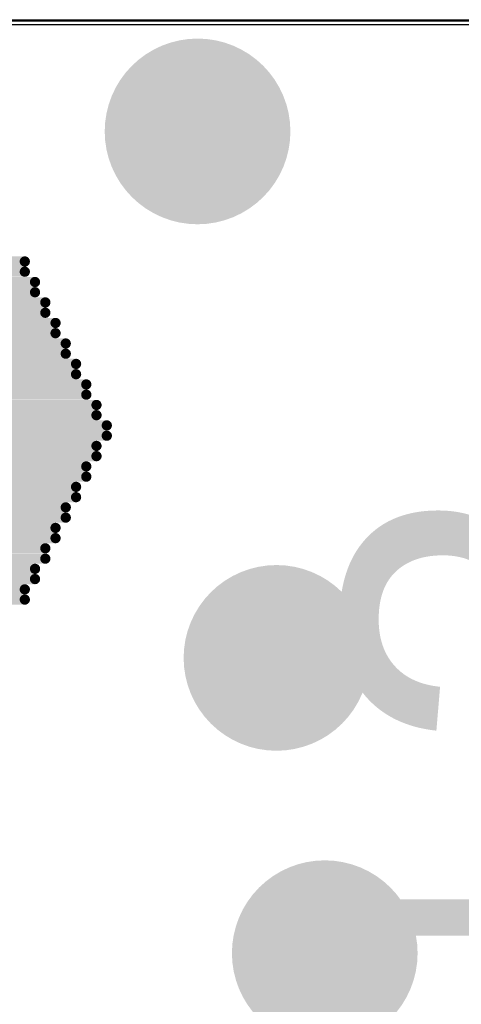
# Model space of a CAD drawing. Header units: millimetres. Extents: x 2.35 to 5.71, y 2.27 to 4.47.
# Tile 57 of 59: x 3.6352 to 3.6828, y 4.1928 to 4.2989. Entities that reach past the tile are written whole.
import ezdxf

# ---------------------------------------------------------------- set-up
doc = ezdxf.new("R2010")
doc.units = ezdxf.units.MM
doc.header["$MEASUREMENT"] = 0
for name, color, linetype in [('BottomLayer', 5, 'Continuous'), ('BottomOverlay', 54, 'Continuous'), ('MidLayer1', 16, 'Continuous'), ('MidLayer2', 76, 'Continuous'), ('MultiLayer', 9, 'Continuous'), ('TopLayer', 1, 'Continuous'), ('TopOverlay', 2, 'Continuous'), ('ViaHoleLayer', 16, 'Continuous')]:
    doc.layers.add(name, color=color, linetype=linetype)

# ---------------------------------------------------------------- blocks, each defined once
blk = doc.blocks.new('LCD_240X240_B_52')
at = {"layer": 'BottomOverlay', "const_width": 0.00394}
for points in [[(0.0406, -0.17859), (0.1293, -0.17859)], [(0.0406, -0.36756), (0.0406, -0.17859)]]:
    blk.add_lwpolyline(points, dxfattribs=at)
at = {"layer": 'BottomOverlay', "const_width": 0.00197}
blk.add_lwpolyline([(0.03961, -0.17859, 1), (0.04158, -0.17859, 1)], format="xyb", close=True, dxfattribs=at)
blk.add_lwpolyline([(0.03961, -0.17859, 1), (0.04158, -0.17859, 1)], format="xyb", close=True, dxfattribs=at)

msp = doc.modelspace()

# ---------------------------------------------------------------- linework, layer by layer
at = {"layer": 'BottomLayer'}
for p, q in [((2.76835, 4.29886), (3.879, 4.29886)), ((2.92121, 4.29886), (3.71682, 4.29886))]:
    msp.add_line(p, q, dxfattribs=at)
at = {"layer": 'BottomLayer', "const_width": 0.01}
for points in [[(3.64935, 4.28683, 1), (3.65935, 4.28683, 1)], [(3.65785, 4.23013, 1), (3.66785, 4.23013, 1)], [(3.66305, 4.19833, 1), (3.67305, 4.19833, 1)]]:
    msp.add_lwpolyline(points, format="xyb", close=True, dxfattribs=at)
at = {"layer": 'MidLayer1'}
for p, q in [((2.76835, 4.29886), (3.8749, 4.29886)), ((2.92121, 4.29886), (3.71682, 4.29886))]:
    msp.add_line(p, q, dxfattribs=at)
at = {"layer": 'MidLayer1', "const_width": 0.01}
for points in [[(3.64935, 4.28683, 1), (3.65935, 4.28683, 1)], [(3.65785, 4.23013, 1), (3.66785, 4.23013, 1)], [(3.66305, 4.19833, 1), (3.67305, 4.19833, 1)]]:
    msp.add_lwpolyline(points, format="xyb", close=True, dxfattribs=at)
at = {"layer": 'MidLayer2'}
for p, q in [((2.76835, 4.29836), (3.8753, 4.29836)), ((2.9206, 4.29836), (3.71743, 4.29836))]:
    msp.add_line(p, q, dxfattribs=at)
at = {"layer": 'MidLayer2', "const_width": 0.01}
for points in [[(3.64935, 4.28683, 1), (3.65935, 4.28683, 1)], [(3.65785, 4.23013, 1), (3.66785, 4.23013, 1)], [(3.66305, 4.19833, 1), (3.67305, 4.19833, 1)]]:
    msp.add_lwpolyline(points, format="xyb", close=True, dxfattribs=at)
at = {"layer": 'MultiLayer', "const_width": 0.01}
for points in [[(3.64935, 4.28683, 1), (3.65935, 4.28683, 1)], [(3.65785, 4.23013, 1), (3.66785, 4.23013, 1)], [(3.66305, 4.19833, 1), (3.67305, 4.19833, 1)]]:
    msp.add_lwpolyline(points, format="xyb", close=True, dxfattribs=at)
at = {"layer": 'TopLayer'}
for p, q in [((2.76604, 4.29873), (3.8713, 4.29873)), ((3.41725, 4.29873), (3.71698, 4.29873))]:
    msp.add_line(p, q, dxfattribs=at)
at = {"layer": 'TopLayer', "const_width": 0.01}
for points in [[(3.64935, 4.28683, 1), (3.65935, 4.28683, 1)], [(3.65785, 4.23013, 1), (3.66785, 4.23013, 1)], [(3.66305, 4.19833, 1), (3.67305, 4.19833, 1)]]:
    msp.add_lwpolyline(points, format="xyb", close=True, dxfattribs=at)
at = {"layer": 'TopOverlay', "const_width": 0.0011}
for points in [[(3.58168, 4.27282), (3.63575, 4.27282)], [(3.58057, 4.27172), (3.63575, 4.27172)], [(3.60926, 4.27061), (3.63685, 4.27061)], [(3.60926, 4.26951), (3.63685, 4.26951)], [(3.61037, 4.26841), (3.63795, 4.26841)], [(3.61037, 4.2673), (3.63795, 4.2673)], [(3.61147, 4.2662), (3.63906, 4.2662)], [(3.61147, 4.2651), (3.63906, 4.2651)], [(3.61257, 4.26399), (3.64016, 4.26399)], [(3.61257, 4.26289), (3.64016, 4.26289)], [(3.61368, 4.26179), (3.64126, 4.26179)], [(3.61368, 4.26068), (3.64126, 4.26068)], [(3.61478, 4.25958), (3.64237, 4.25958)], [(3.61478, 4.25848), (3.64237, 4.25848)], [(3.61588, 4.25737), (3.64347, 4.25737)], [(3.61588, 4.25627), (3.64347, 4.25627)], [(3.61699, 4.25517), (3.64457, 4.25517)], [(3.61699, 4.25406), (3.64457, 4.25406)], [(3.61809, 4.25296), (3.64347, 4.25296)], [(3.61699, 4.25186), (3.64347, 4.25186)], [(3.61699, 4.25075), (3.64237, 4.25075)], [(3.61699, 4.24965), (3.64237, 4.24965)], [(3.61588, 4.24855), (3.64126, 4.24855)], [(3.61588, 4.24744), (3.64126, 4.24744)], [(3.61478, 4.24634), (3.64016, 4.24634)], [(3.61478, 4.24524), (3.64016, 4.24524)], [(3.61478, 4.24413), (3.63906, 4.24413)], [(3.61368, 4.24303), (3.63906, 4.24303)], [(3.61368, 4.24193), (3.63795, 4.24193)], [(3.61257, 4.24082), (3.63795, 4.24082)], [(3.61257, 4.23972), (3.63685, 4.23972)], [(3.61257, 4.23862), (3.63685, 4.23862)], [(3.61147, 4.23751), (3.63575, 4.23751)], [(3.61147, 4.23641), (3.63575, 4.23641)]]:
    msp.add_lwpolyline(points, dxfattribs=at)
at = {"layer": 'TopOverlay', "const_width": 0.000552}
for points in [[(3.63547, 4.27282, 1), (3.63602, 4.27282, 1)], [(3.63547, 4.27172, 1), (3.63602, 4.27172, 1)], [(3.63657, 4.27061, 1), (3.63712, 4.27061, 1)], [(3.63657, 4.26951, 1), (3.63712, 4.26951, 1)], [(3.63768, 4.26841, 1), (3.63823, 4.26841, 1)], [(3.63768, 4.2673, 1), (3.63823, 4.2673, 1)], [(3.63878, 4.2662, 1), (3.63933, 4.2662, 1)], [(3.63878, 4.2651, 1), (3.63933, 4.2651, 1)], [(3.63988, 4.26399, 1), (3.64043, 4.26399, 1)], [(3.63988, 4.26289, 1), (3.64043, 4.26289, 1)], [(3.64099, 4.26179, 1), (3.64154, 4.26179, 1)], [(3.64099, 4.26068, 1), (3.64154, 4.26068, 1)], [(3.64209, 4.25958, 1), (3.64264, 4.25958, 1)], [(3.64209, 4.25848, 1), (3.64264, 4.25848, 1)], [(3.64319, 4.25737, 1), (3.64374, 4.25737, 1)], [(3.64319, 4.25627, 1), (3.64374, 4.25627, 1)], [(3.6443, 4.25517, 1), (3.64485, 4.25517, 1)], [(3.6443, 4.25406, 1), (3.64485, 4.25406, 1)], [(3.64319, 4.25296, 1), (3.64374, 4.25296, 1)], [(3.64319, 4.25186, 1), (3.64374, 4.25186, 1)], [(3.64209, 4.25075, 1), (3.64264, 4.25075, 1)], [(3.64209, 4.24965, 1), (3.64264, 4.24965, 1)], [(3.64099, 4.24855, 1), (3.64154, 4.24855, 1)], [(3.64099, 4.24744, 1), (3.64154, 4.24744, 1)], [(3.63988, 4.24634, 1), (3.64043, 4.24634, 1)], [(3.63988, 4.24524, 1), (3.64043, 4.24524, 1)], [(3.63878, 4.24413, 1), (3.63933, 4.24413, 1)], [(3.63878, 4.24303, 1), (3.63933, 4.24303, 1)], [(3.63768, 4.24193, 1), (3.63823, 4.24193, 1)], [(3.63768, 4.24082, 1), (3.63823, 4.24082, 1)], [(3.63657, 4.23972, 1), (3.63712, 4.23972, 1)], [(3.63657, 4.23862, 1), (3.63712, 4.23862, 1)], [(3.63547, 4.23751, 1), (3.63602, 4.23751, 1)], [(3.63547, 4.23641, 1), (3.63602, 4.23641, 1)]]:
    msp.add_lwpolyline(points, format="xyb", close=True, dxfattribs=at)
at = {"layer": 'ViaHoleLayer', "const_width": 0.005}
for points in [[(3.65185, 4.28683, 1), (3.65685, 4.28683, 1)], [(3.66035, 4.23013, 1), (3.66535, 4.23013, 1)], [(3.66555, 4.19833, 1), (3.67055, 4.19833, 1)]]:
    msp.add_lwpolyline(points, format="xyb", close=True, dxfattribs=at)

# ---------------------------------------------------------------- block references
at = {"rotation": 360}
msp.add_blockref('LCD_240X240_B_52', (3.6219, 4.38076), dxfattribs=at)

# ---------------------------------------------------------------- texts
at = {"layer": 'TopOverlay'}
msp.add_text('3', height=0.04, rotation=90, dxfattribs=at).set_placement((3.71025, 4.21963))

doc.saveas('drawing.dxf')
